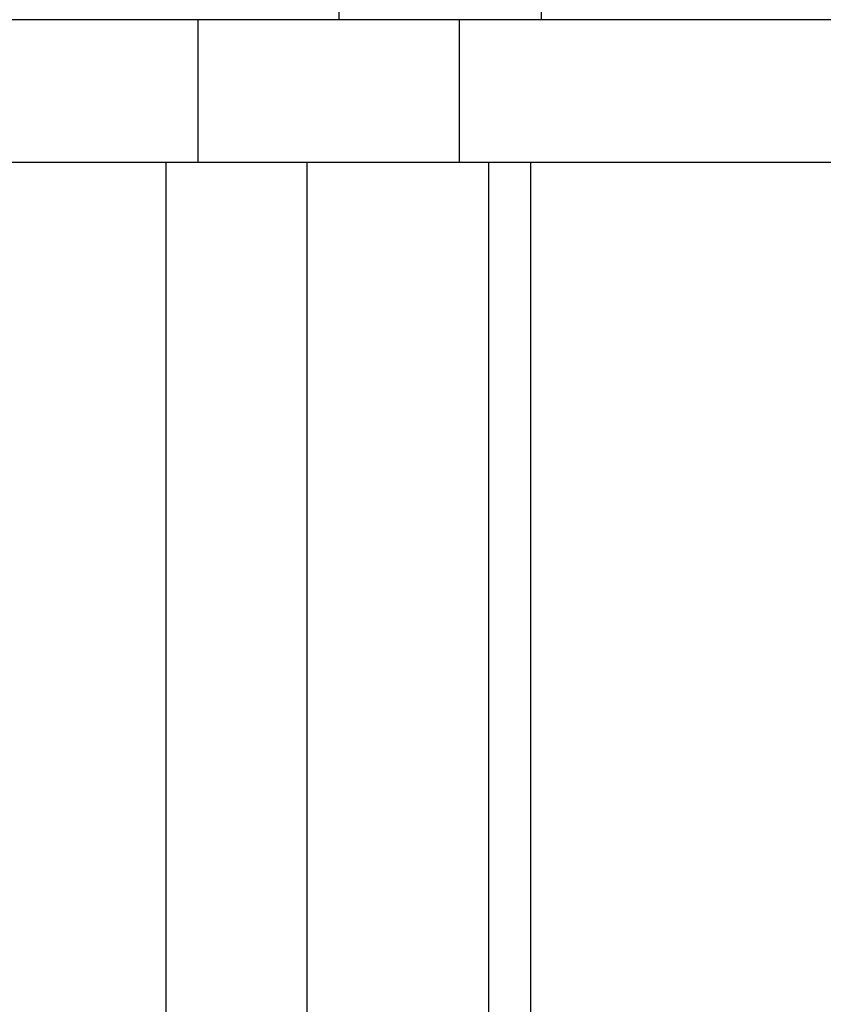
# Model space of a CAD drawing. Header units: millimetres. Extents: x 0 to 4000, y 0 to 3000.
# Tile 161 of 170: x 3222 to 3258, y 1652 to 1697. Entities that reach past the tile are written whole.
import ezdxf

# ---------------------------------------------------------------- set-up
doc = ezdxf.new("R2010")
doc.units = ezdxf.units.MM
doc.header["$LTSCALE"] = 219.99956
doc.layers.get('0').update_dxf_attribs({"linetype": 'CONTINUOUS'})

msp = doc.modelspace()

# ---------------------------------------------------------------- linework, layer by layer
at = {"color": 9, "linetype": 'CONTINUOUS'}
for p, q in [((3236.304, 1713.662), (3236.308, 1696.68)), ((3228.432, 1537.18), (3228.432, 1690.18)), ((3234.859, 1690.18), (3234.859, 1539.153)), ((3243.152, 1539.153), (3243.152, 1690.18)), ((3245.08, 1537.18), (3245.08, 1690.18))]:
    msp.add_line(p, q, dxfattribs=at)
at = {"color": 7, "linetype": 'CONTINUOUS'}
for p, q in [((3245.537, 1711.083), (3245.541, 1696.68)), ((3290.489, 1696.68), (3080.203, 1696.68)), ((3229.887, 1696.68), (3229.887, 1690.18)), ((3241.805, 1696.68), (3241.805, 1690.18)), ((3080.203, 1690.18), (3290.489, 1690.18))]:
    msp.add_line(p, q, dxfattribs=at)

doc.saveas('drawing.dxf')
